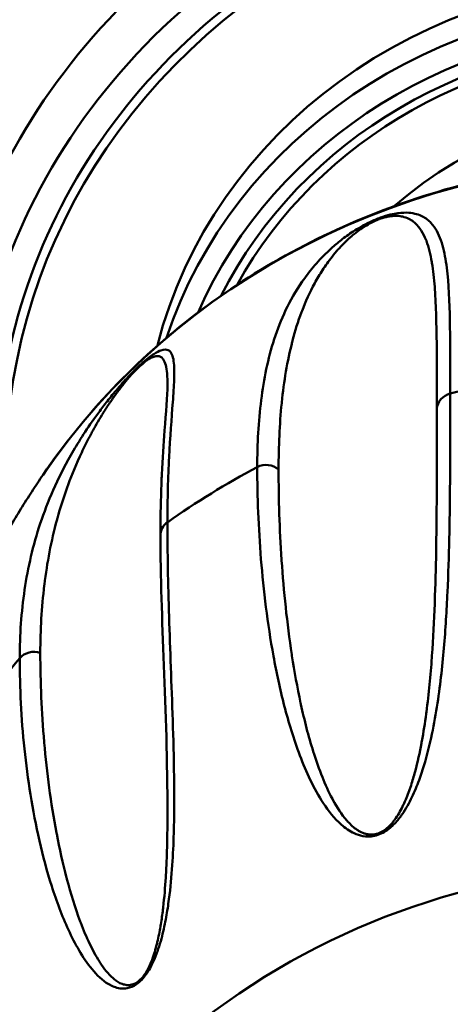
# Model space of a CAD drawing. Header units: inches. Extents: x 2.9 to 75, y -2.3 to 43.7.
# Tile 129 of 155: x 64.437 to 64.81, y 17.912 to 18.765. Entities that reach past the tile are written whole.
import ezdxf

# ---------------------------------------------------------------- set-up
doc = ezdxf.new("R2010")
doc.units = ezdxf.units.IN
doc.header["$MEASUREMENT"] = 0
doc.layers.add('Visible Edges(ROSSANSI)', color=7, linetype='Continuous', lineweight=50)
doc.layers.add('Visible Tangent Edges(ROSSANSI)', color=7, linetype='Continuous', lineweight=50)

msp = doc.modelspace()

# ---------------------------------------------------------------- linework, layer by layer
at = {"layer": 'Visible Edges(ROSSANSI)'}
for centre, major_axis, start_param, end_param in [((64.99184, 18.41556), (-1.05, 0), 2.763663, 6.661115), ((64.99184, 18.34245), (-0.77, 0), 2.657601, 6.767177), ((64.99184, 18.38796), (-0.62953, 0), 3.094607, 6.330171), ((64.99184, 18.38902), (-0.44736, 0), 3.371543, 6.053235), ((64.99184, 18.38358), (0.33207, 0), 0.804394, 2.337198), ((64.99191, 18.38352), (0.33216, 0), 2.387021, 2.387022), ((64.99182, 18.38902), (-0.44735, 0), 6.068991, 6.068994)]:
    msp.add_ellipse(centre, major_axis=major_axis, ratio=0.920845, start_param=start_param, end_param=end_param, dxfattribs=at)
for points, knots in [([(65.76184, 18.35927), (65.76184, 18.4349), (65.74854, 18.51053), (65.69668, 18.65408), (65.65814, 18.72199), (65.55976, 18.84315), (65.49998, 18.8964), (65.36524, 18.98286), (65.29035, 19.01608), (65.133, 19.05916), (65.0506, 19.06904), (64.88659, 19.06448), (64.80501, 19.05005), (64.6509, 18.99837), (64.57839, 18.96111), (64.44972, 18.86754), (64.39361, 18.81121), (64.30339, 18.68514), (64.26935, 18.6154), (64.23069, 18.48282), (64.22184, 18.42105), (64.22184, 18.35927)], [1.570796, 1.570796, 1.570796, 1.570796, 1.891977, 1.891977, 2.21284, 2.21284, 2.533016, 2.533016, 2.852568, 2.852568, 3.171757, 3.171757, 3.490846, 3.490846, 3.810082, 3.810082, 4.129733, 4.129733, 4.450042, 4.450042, 4.712389, 4.712389, 4.712389, 4.712389]), ([(64.45731, 18.37098), (64.49311, 18.42365), (64.53803, 18.4709), (64.64174, 18.55012), (64.70058, 18.582), (64.82624, 18.62711), (64.89307, 18.64027), (65.0279, 18.64648), (65.09588, 18.6395), (65.22604, 18.60603), (65.28821, 18.57957), (65.40029, 18.50983), (65.45023, 18.4666), (65.50396, 18.40226), (65.51558, 18.38687), (65.52637, 18.37098)], [3.70082, 3.70082, 3.70082, 3.70082, 4.01995, 4.01995, 4.340663, 4.340663, 4.662443, 4.662443, 4.984634, 4.984634, 5.306609, 5.306609, 5.627719, 5.627719, 5.723958, 5.723958, 5.723958, 5.723958]), ([(64.55884, 18.31842), (64.55884, 18.33204), (64.55908, 18.34511), (64.55969, 18.36225), (64.55988, 18.36685), (64.56075, 18.3849), (64.56165, 18.39765), (64.5637, 18.42494), (64.56495, 18.4391), (64.56495, 18.44879)], [0, 0, 0, 0, 0.263115, 0.263115, 0.362111, 0.362111, 0.659179, 0.659179, 1.057925, 1.057925, 1.057925, 1.057925]), ([(64.4106, 18.2943), (64.41354, 18.29971), (64.41652, 18.30507), (64.42255, 18.31566), (64.42561, 18.32089), (64.43178, 18.33124), (64.4349, 18.33635), (64.4412, 18.34646), (64.44438, 18.35145), (64.4508, 18.36131), (64.45404, 18.36618), (64.45731, 18.37098)], [3.60583357, 3.60583357, 3.60583357, 3.60583357, 3.62483091, 3.62483091, 3.64382825, 3.64382825, 3.66282559, 3.66282559, 3.68182293, 3.68182293, 3.70082026, 3.70082026, 3.70082026, 3.70082026])]:
    msp.add_open_spline(points, degree=3, knots=knots, dxfattribs=at)
for points in [[(64.56495, 18.44879), (64.56495, 18.44891), (64.56495, 18.44903), (64.56495, 18.44914)], [(64.8091, 18.33131), (64.80911, 18.33132), (64.80912, 18.33133), (64.80913, 18.33134)], [(64.56495, 18.07715), (64.56493, 18.16957), (64.55884, 18.24777), (64.55884, 18.31842)], [(64.79768, 18.31851), (64.79768, 18.31851), (64.79768, 18.31851), (64.79768, 18.31851)], [(64.56658, 18.24082), (64.5666, 18.24077), (64.56662, 18.24072), (64.56663, 18.24068)], [(64.79174, 18.13708), (64.79174, 18.13708), (64.79175, 18.13707), (64.79175, 18.13707)], [(64.44565, 18.09867), (64.44563, 18.09871), (64.4456, 18.09874), (64.44558, 18.09878)], [(64.56495, 18.07691), (64.56495, 18.07699), (64.56495, 18.07707), (64.56495, 18.07715)], [(64.55872, 17.96567), (64.55872, 17.96567), (64.55872, 17.96567), (64.55872, 17.96567)]]:
    msp.add_open_spline(points, degree=3, dxfattribs=at)
at = {"layer": 'Visible Tangent Edges(ROSSANSI)'}
for centre, major_axis, start_param, end_param in [((64.99184, 18.35833), (-1.02706, 0), 2.763663, 6.661115), ((64.99184, 18.35318), (1.01163, 0), 5.465042, 10.242921), ((64.99184, 18.35318), (-0.78563, 0), 2.628058, 6.79672), ((64.99184, 18.34245), (-0.74909, 0), 2.693342, 6.731436), ((64.99184, 18.34431), (0.73786, 0), 5.853772, 9.854191), ((64.99184, 18.37602), (0.59829, 0), 6.101257, 9.604964), ((64.99184, 18.37602), (-0.57462, 0), 3.022918, 6.40186), ((64.99184, 18.37644), (0.56645, 0), 6.184651, 9.523312), ((64.99184, 18.36911), (-0.44736, 0), 3.438646, 5.986132), ((64.99184, 18.36302), (0.43174, 0), 0.38325, 2.758343), ((64.99184, 18.36302), (0.41968, 0), 0.436047, 2.705546), ((64.99184, 18.36397), (-0.4113, 0), 3.61181, 5.812968), ((64.99184, 18.06291), (0.63059, 0), 0.559228, 2.582365), ((64.99184, 18.35235), (0.30772, 0), 2.237719, 2.238525), ((64.99184, 18.36911), (-0.44736, 0), 6.012477, 6.012507), ((64.99184, 17.81897), (0.7, 0), 1.700306, 1.833986), ((64.99184, 18.36302), (-0.43174, 0), 6.060494, 6.06228), ((64.81379, 18.42748), (-0.01562, 0), 4.975578, 6.24695), ((64.65048, 18.36518), (0.01562, 0), 0.821634, 2.093005), ((64.99184, 17.81897), (0.7, 0), 2.093005, 2.226685), ((64.57446, 18.31842), (-0.01563, 0), 5.368277, 6.283186), ((64.99184, 18.18133), (0.24464, 0), 2.414166, 2.414315), ((64.99184, 18.18133), (0.24464, 0), 2.487597, 2.487627), ((64.99184, 18.36302), (-0.43174, 0), 0.152534, 0.152825), ((64.99184, 18.08245), (0.29036, 0), 2.255711, 2.256008), ((64.99184, 18.37644), (-0.56645, 0), 0.22565, 0.225837), ((64.99184, 18.37602), (-0.57462, 0), 0.267959, 0.268048), ((64.44947, 18.20331), (0.01563, 0), 1.214333, 2.485704), ((64.99184, 17.81897), (0.7, 0), 2.485704, 2.619384), ((64.99187, 18.37603), (-0.59832, 0), 0.389902, 0.389904), ((64.99184, 18.34989), (0.28154, 0), 3.94779, 3.948052), ((64.99184, 18.36397), (0.4113, 0), 3.878005, 3.878774), ((64.99184, 18.36302), (-0.41968, 0), 0.806727, 0.807629), ((64.99184, 17.46668), (-0.61431, 0), 2.672582, 6.752196), ((64.99184, 18.36302), (-0.41969, 0), 0.909156, 0.909159), ((64.99183, 18.36395), (0.41129, 0), 4.072851, 4.072855), ((64.99184, 18.37644), (0.56645, 0), 3.869275, 3.869289), ((64.99184, 18.37602), (-0.57462, 0), 0.7412, 0.74126), ((64.99184, 18.37602), (0.59829, 0), 3.916395, 3.916402)]:
    msp.add_ellipse(centre, major_axis=major_axis, ratio=0.920845, start_param=start_param, end_param=end_param, dxfattribs=at)
for points, knots in [([(64.64268, 18.37766), (64.64268, 18.39789), (64.64374, 18.41716), (64.64836, 18.45399), (64.65189, 18.47152), (64.6601, 18.49693), (64.66333, 18.50526), (64.67118, 18.52182), (64.6758, 18.53004), (64.68439, 18.5425), (64.68754, 18.54668), (64.69468, 18.55518), (64.69866, 18.55951), (64.70566, 18.5662), (64.70817, 18.56847), (64.71372, 18.57313), (64.71677, 18.57554), (64.7237, 18.58051), (64.72752, 18.58305), (64.73472, 18.58716), (64.73733, 18.58856), (64.74311, 18.59132), (64.74623, 18.59265), (64.75224, 18.59485), (64.75511, 18.59571), (64.76015, 18.59695), (64.76234, 18.59735), (64.76821, 18.59814), (64.77122, 18.59815), (64.779, 18.59757), (64.78261, 18.59632), (64.78861, 18.59322), (64.79095, 18.59132), (64.79494, 18.58707), (64.79658, 18.58472), (64.80079, 18.57714), (64.80269, 18.57138), (64.80557, 18.55894), (64.80655, 18.55223), (64.80872, 18.53085), (64.80918, 18.51495), (64.8097, 18.48029), (64.80973, 18.46153), (64.80973, 18.44137)], [0, 0, 0, 0, 0.00395183, 0.00395183, 0.00790366, 0.00790366, 0.00987958, 0.00987958, 0.0118555, 0.0118555, 0.01284345, 0.01284345, 0.01383141, 0.01383141, 0.01432539, 0.01432539, 0.01481937, 0.01481937, 0.01531335, 0.01531335, 0.01556034, 0.01556034, 0.01580733, 0.01580733, 0.01605432, 0.01605432, 0.01630131, 0.01630131, 0.01679529, 0.01679529, 0.01778324, 0.01778324, 0.0187712, 0.0187712, 0.01975916, 0.01975916, 0.02173508, 0.02173508, 0.02371099, 0.02371099, 0.02766282, 0.02766282, 0.03161466, 0.03161466, 0.03161466, 0.03161466]), ([(64.79818, 18.428), (64.79818, 18.44784), (64.79816, 18.46655), (64.79797, 18.48409), (64.79796, 18.48424), (64.79796, 18.4844), (64.79796, 18.48455), (64.79776, 18.50192), (64.7974, 18.51814), (64.79629, 18.53305), (64.79627, 18.53329), (64.79625, 18.53353), (64.79623, 18.53376), (64.79567, 18.54102), (64.79493, 18.54796), (64.79383, 18.55453), (64.79379, 18.55478), (64.79375, 18.55504), (64.7937, 18.5553), (64.79259, 18.56179), (64.79113, 18.56794), (64.78901, 18.57356), (64.78892, 18.57381), (64.78882, 18.57405), (64.78873, 18.57429), (64.78759, 18.57719), (64.78627, 18.57994), (64.78464, 18.58251), (64.78316, 18.58486), (64.78143, 18.58707), (64.77925, 18.58903), (64.77906, 18.5892), (64.77888, 18.58936), (64.77869, 18.58952), (64.77641, 18.59146), (64.7737, 18.59319), (64.76989, 18.59428), (64.76963, 18.59436), (64.76936, 18.59443), (64.76909, 18.5945), (64.76862, 18.59462), (64.76812, 18.59473), (64.7676, 18.59482), (64.76605, 18.59512), (64.76427, 18.59531), (64.76214, 18.59528), (64.76187, 18.59528), (64.76159, 18.59527), (64.76131, 18.59526), (64.76122, 18.59526), (64.76113, 18.59525), (64.76104, 18.59525), (64.7607, 18.59523), (64.76036, 18.59521), (64.76, 18.59519), (64.75973, 18.59517), (64.75945, 18.59514), (64.75917, 18.59511), (64.75906, 18.5951), (64.75896, 18.59509), (64.75885, 18.59508), (64.75847, 18.59504), (64.75808, 18.59499), (64.75767, 18.59493), (64.75746, 18.5949), (64.75725, 18.59487), (64.75704, 18.59483), (64.75693, 18.59481), (64.75683, 18.5948), (64.75672, 18.59478), (64.75661, 18.59476), (64.7565, 18.59474), (64.75639, 18.59472), (64.7562, 18.59469), (64.75602, 18.59465), (64.75583, 18.59462), (64.75377, 18.59422), (64.75139, 18.59359), (64.74885, 18.59268), (64.7487, 18.59262), (64.74855, 18.59257), (64.7484, 18.59251), (64.74825, 18.59246), (64.7481, 18.5924), (64.74795, 18.59234), (64.7457, 18.59149), (64.74341, 18.59044), (64.74135, 18.58937), (64.74085, 18.58911), (64.74036, 18.58885), (64.73989, 18.58859), (64.73805, 18.58759), (64.73638, 18.58657), (64.73483, 18.58557), (64.73424, 18.58519), (64.73368, 18.58481), (64.73313, 18.58444), (64.73273, 18.58416), (64.73234, 18.58389), (64.73195, 18.58362), (64.73187, 18.58356), (64.73178, 18.5835), (64.7317, 18.58344), (64.73162, 18.58339), (64.73154, 18.58333), (64.73146, 18.58327), (64.72898, 18.58151), (64.72688, 18.57983), (64.72492, 18.57818), (64.72464, 18.57795), (64.72437, 18.57771), (64.7241, 18.57748), (64.72396, 18.57737), (64.72383, 18.57725), (64.72369, 18.57713), (64.72356, 18.57702), (64.72343, 18.5769), (64.72329, 18.57678), (64.7211, 18.57485), (64.71912, 18.57297), (64.7173, 18.57113), (64.71502, 18.56882), (64.71296, 18.56657), (64.71106, 18.56435), (64.71063, 18.56386), (64.71021, 18.56336), (64.70979, 18.56287), (64.70814, 18.56089), (64.7066, 18.55894), (64.70515, 18.557), (64.70369, 18.55506), (64.70233, 18.55314), (64.70103, 18.55124), (64.70069, 18.55075), (64.70036, 18.55026), (64.70004, 18.54977), (64.69751, 18.54596), (64.69524, 18.54219), (64.69315, 18.53844), (64.69289, 18.53797), (64.69263, 18.5375), (64.69237, 18.53702), (64.68801, 18.52901), (64.68446, 18.52106), (64.68141, 18.51306), (64.68125, 18.51264), (64.68109, 18.51221), (64.68093, 18.51179), (64.6779, 18.50372), (64.67539, 18.49561), (64.67325, 18.4874), (64.67316, 18.48703), (64.67306, 18.48667), (64.67297, 18.48631), (64.66861, 18.46932), (64.66577, 18.45185), (64.6639, 18.43369), (64.66388, 18.43348), (64.66386, 18.43328), (64.66384, 18.43307), (64.66197, 18.41469), (64.66112, 18.3956), (64.66112, 18.37572)], [0, 0, 0, 0, 0.00386737, 0.00386737, 0.00386737, 0.00390122, 0.00390122, 0.00390122, 0.00773474, 0.00773474, 0.00773474, 0.00779651, 0.00779651, 0.00779651, 0.00966842, 0.00966842, 0.00966842, 0.00974151, 0.00974151, 0.00974151, 0.01160211, 0.01160211, 0.01160211, 0.01168329, 0.01168329, 0.01168329, 0.01264998, 0.01264998, 0.01264998, 0.01353579, 0.01353579, 0.01353579, 0.01361068, 0.01361068, 0.01361068, 0.01450263, 0.01450263, 0.01450263, 0.01456329, 0.01456329, 0.01456329, 0.01466898, 0.01466898, 0.01466898, 0.01498605, 0.01498605, 0.01498605, 0.01502645, 0.01502645, 0.01502645, 0.01503903, 0.01503903, 0.01503903, 0.01508621, 0.01508621, 0.01508621, 0.0151216, 0.0151216, 0.0151216, 0.01513487, 0.01513487, 0.01513487, 0.01518132, 0.01518132, 0.01518132, 0.01520454, 0.01520454, 0.01520454, 0.01521615, 0.01521615, 0.01521615, 0.01522776, 0.01522776, 0.01522776, 0.01524725, 0.01524725, 0.01524725, 0.01545711, 0.01545711, 0.01545711, 0.01546947, 0.01546947, 0.01546947, 0.01548178, 0.01548178, 0.01548178, 0.01566633, 0.01566633, 0.01566633, 0.01571118, 0.01571118, 0.01571118, 0.0158864, 0.0158864, 0.0158864, 0.0159529, 0.0159529, 0.0159529, 0.0160019, 0.0160019, 0.0160019, 0.01601262, 0.01601262, 0.01601262, 0.016023, 0.016023, 0.016023, 0.01634491, 0.01634491, 0.01634491, 0.01639061, 0.01639061, 0.01639061, 0.01641346, 0.01641346, 0.01641346, 0.01643632, 0.01643632, 0.01643632, 0.0168175, 0.0168175, 0.0168175, 0.01729587, 0.01729587, 0.01729587, 0.01740316, 0.01740316, 0.01740316, 0.0178315, 0.0178315, 0.0178315, 0.01825983, 0.01825983, 0.01825983, 0.01837, 0.01837, 0.01837, 0.01922845, 0.01922845, 0.01922845, 0.01933684, 0.01933684, 0.01933684, 0.0211732, 0.0211732, 0.0211732, 0.02127053, 0.02127053, 0.02127053, 0.02312246, 0.02312246, 0.02312246, 0.02320421, 0.02320421, 0.02320421, 0.02702852, 0.02702852, 0.02702852, 0.02707158, 0.02707158, 0.02707158, 0.03093895, 0.03093895, 0.03093895, 0.03093895]), ([(64.43709, 18.21209), (64.43709, 18.23232), (64.43845, 18.25204), (64.4442, 18.29076), (64.44856, 18.30974), (64.45808, 18.3384), (64.46176, 18.34799), (64.47043, 18.36758), (64.4754, 18.37756), (64.4843, 18.39322), (64.48751, 18.39856), (64.49461, 18.40968), (64.4985, 18.41545), (64.50512, 18.42463), (64.50746, 18.42779), (64.51255, 18.4344), (64.51532, 18.43787), (64.52143, 18.44523), (64.52473, 18.44908), (64.53074, 18.45561), (64.53289, 18.45788), (64.53752, 18.46255), (64.53996, 18.46489), (64.54452, 18.46903), (64.54663, 18.4708), (64.55024, 18.47363), (64.55175, 18.4747), (64.55572, 18.4773), (64.55763, 18.47821), (64.56235, 18.47992), (64.56425, 18.47968), (64.56716, 18.47821), (64.56812, 18.47691), (64.56955, 18.47365), (64.57001, 18.47168), (64.57093, 18.46505), (64.57095, 18.45964), (64.57053, 18.44765), (64.57008, 18.44103), (64.56853, 18.41977), (64.56726, 18.40372), (64.56547, 18.36883), (64.56494, 18.34997), (64.56494, 18.32982)], [0, 0, 0, 0, 0.00395183, 0.00395183, 0.00790366, 0.00790366, 0.00987958, 0.00987958, 0.0118555, 0.0118555, 0.01284345, 0.01284345, 0.01383141, 0.01383141, 0.01432539, 0.01432539, 0.01481937, 0.01481937, 0.01531335, 0.01531335, 0.01556034, 0.01556034, 0.01580733, 0.01580733, 0.01605432, 0.01605432, 0.01630131, 0.01630131, 0.01679529, 0.01679529, 0.01778324, 0.01778324, 0.0187712, 0.0187712, 0.01975916, 0.01975916, 0.02173508, 0.02173508, 0.02371099, 0.02371099, 0.02766282, 0.02766282, 0.03161466, 0.03161466, 0.03161466, 0.03161466]), ([(64.56495, 18.44914), (64.56495, 18.45233), (64.56486, 18.45535), (64.56464, 18.45816), (64.56462, 18.45839), (64.5646, 18.45861), (64.56458, 18.45883), (64.56435, 18.46148), (64.564, 18.46392), (64.56344, 18.46609), (64.56292, 18.46808), (64.56224, 18.46984), (64.56122, 18.47122), (64.56114, 18.47133), (64.56105, 18.47145), (64.56096, 18.47156), (64.55987, 18.47288), (64.55848, 18.47386), (64.55621, 18.47383), (64.55605, 18.47383), (64.55589, 18.47383), (64.55573, 18.47381), (64.55545, 18.47379), (64.55514, 18.47376), (64.55482, 18.47371), (64.55386, 18.47354), (64.55273, 18.47319), (64.55131, 18.47252), (64.55113, 18.47243), (64.55094, 18.47234), (64.55075, 18.47224), (64.55069, 18.47221), (64.55063, 18.47218), (64.55057, 18.47215), (64.55034, 18.47203), (64.55011, 18.4719), (64.54986, 18.47176), (64.54968, 18.47166), (64.54949, 18.47155), (64.54929, 18.47144), (64.54922, 18.47139), (64.54915, 18.47135), (64.54907, 18.4713), (64.54881, 18.47114), (64.54853, 18.47097), (64.54825, 18.47078), (64.5481, 18.47069), (64.54796, 18.47059), (64.54781, 18.47049), (64.54773, 18.47044), (64.54766, 18.47039), (64.54758, 18.47034), (64.5475, 18.47029), (64.54743, 18.47023), (64.54735, 18.47018), (64.54721, 18.47009), (64.54708, 18.46999), (64.54694, 18.4699), (64.54547, 18.46885), (64.54373, 18.46747), (64.5418, 18.46574), (64.54169, 18.46563), (64.54158, 18.46553), (64.54146, 18.46543), (64.54135, 18.46532), (64.54123, 18.46522), (64.54112, 18.46511), (64.53939, 18.46353), (64.53759, 18.46173), (64.53594, 18.45998), (64.53554, 18.45956), (64.53515, 18.45914), (64.53476, 18.45872), (64.53327, 18.45711), (64.53189, 18.45553), (64.5306, 18.45401), (64.53011, 18.45343), (64.52963, 18.45286), (64.52917, 18.4523), (64.52883, 18.45189), (64.52849, 18.45149), (64.52817, 18.45109), (64.5281, 18.451), (64.52803, 18.45091), (64.52795, 18.45083), (64.52789, 18.45074), (64.52782, 18.45066), (64.52775, 18.45057), (64.52564, 18.44797), (64.52379, 18.44557), (64.52206, 18.44324), (64.52182, 18.44291), (64.52157, 18.44258), (64.52133, 18.44226), (64.52121, 18.44209), (64.52109, 18.44193), (64.52097, 18.44177), (64.52085, 18.44161), (64.52074, 18.44145), (64.52062, 18.44128), (64.51866, 18.43859), (64.51686, 18.43601), (64.51518, 18.43353), (64.51308, 18.43042), (64.51115, 18.42744), (64.50934, 18.42455), (64.50893, 18.4239), (64.50853, 18.42325), (64.50814, 18.42261), (64.50656, 18.42004), (64.50507, 18.41753), (64.50364, 18.41506), (64.50222, 18.4126), (64.50087, 18.41018), (64.49957, 18.4078), (64.49924, 18.40719), (64.49891, 18.40658), (64.49858, 18.40597), (64.49604, 18.40123), (64.49372, 18.39662), (64.49155, 18.3921), (64.49128, 18.39153), (64.49101, 18.39096), (64.49074, 18.39039), (64.48619, 18.38074), (64.48234, 18.37143), (64.47896, 18.36226), (64.47878, 18.36177), (64.4786, 18.36129), (64.47842, 18.3608), (64.47507, 18.35156), (64.4722, 18.34247), (64.4697, 18.3334), (64.46959, 18.333), (64.46948, 18.3326), (64.46937, 18.3322), (64.46429, 18.31348), (64.46077, 18.29485), (64.45844, 18.27592), (64.45841, 18.27571), (64.45839, 18.27549), (64.45836, 18.27528), (64.45603, 18.25612), (64.45492, 18.23667), (64.45492, 18.2168)], [0.01059037, 0.01059037, 0.01059037, 0.01059037, 0.01160211, 0.01160211, 0.01160211, 0.01168329, 0.01168329, 0.01168329, 0.01264998, 0.01264998, 0.01264998, 0.01353579, 0.01353579, 0.01353579, 0.01361068, 0.01361068, 0.01361068, 0.01450263, 0.01450263, 0.01450263, 0.01456329, 0.01456329, 0.01456329, 0.01466898, 0.01466898, 0.01466898, 0.01498605, 0.01498605, 0.01498605, 0.01502645, 0.01502645, 0.01502645, 0.01503903, 0.01503903, 0.01503903, 0.01508621, 0.01508621, 0.01508621, 0.0151216, 0.0151216, 0.0151216, 0.01513487, 0.01513487, 0.01513487, 0.01518132, 0.01518132, 0.01518132, 0.01520454, 0.01520454, 0.01520454, 0.01521615, 0.01521615, 0.01521615, 0.01522776, 0.01522776, 0.01522776, 0.01524725, 0.01524725, 0.01524725, 0.01545711, 0.01545711, 0.01545711, 0.01546947, 0.01546947, 0.01546947, 0.01548178, 0.01548178, 0.01548178, 0.01566633, 0.01566633, 0.01566633, 0.01571118, 0.01571118, 0.01571118, 0.0158864, 0.0158864, 0.0158864, 0.0159529, 0.0159529, 0.0159529, 0.0160019, 0.0160019, 0.0160019, 0.01601262, 0.01601262, 0.01601262, 0.016023, 0.016023, 0.016023, 0.01634491, 0.01634491, 0.01634491, 0.01639061, 0.01639061, 0.01639061, 0.01641346, 0.01641346, 0.01641346, 0.01643632, 0.01643632, 0.01643632, 0.0168175, 0.0168175, 0.0168175, 0.01729587, 0.01729587, 0.01729587, 0.01740316, 0.01740316, 0.01740316, 0.0178315, 0.0178315, 0.0178315, 0.01825983, 0.01825983, 0.01825983, 0.01837, 0.01837, 0.01837, 0.01922845, 0.01922845, 0.01922845, 0.01933684, 0.01933684, 0.01933684, 0.0211732, 0.0211732, 0.0211732, 0.02127053, 0.02127053, 0.02127053, 0.02312246, 0.02312246, 0.02312246, 0.02320421, 0.02320421, 0.02320421, 0.02702852, 0.02702852, 0.02702852, 0.02707158, 0.02707158, 0.02707158, 0.03093895, 0.03093895, 0.03093895, 0.03093895]), ([(64.80973, 18.44137), (64.80973, 18.41539), (64.8097, 18.38809), (64.80919, 18.33076), (64.80872, 18.30079), (64.80657, 18.25358), (64.80561, 18.23746), (64.80275, 18.20436), (64.80089, 18.18736), (64.79671, 18.16104), (64.79509, 18.15213), (64.79111, 18.13399), (64.78876, 18.12475), (64.78424, 18.11059), (64.78256, 18.10581), (64.77865, 18.09611), (64.77644, 18.09117), (64.77237, 18.08367), (64.77089, 18.08116), (64.76753, 18.07607), (64.76563, 18.07347), (64.76115, 18.06835), (64.75854, 18.06575), (64.75364, 18.06224), (64.75184, 18.06115), (64.74804, 18.05937), (64.74606, 18.0587), (64.74032, 18.05743), (64.73701, 18.05758), (64.73134, 18.05857), (64.72888, 18.05944), (64.72228, 18.06246), (64.71875, 18.06506), (64.70914, 18.07349), (64.70428, 18.07985), (64.69562, 18.09298), (64.69192, 18.0998), (64.68523, 18.11367), (64.68227, 18.12073), (64.67415, 18.14211), (64.66979, 18.15652), (64.66236, 18.18532), (64.65929, 18.1997), (64.65149, 18.24252), (64.64811, 18.27064), (64.6437, 18.32534), (64.64268, 18.35194), (64.64268, 18.37766)], [0, 0, 0, 0, 0.00507623, 0.00507623, 0.01015245, 0.01015245, 0.01269056, 0.01269056, 0.01522868, 0.01522868, 0.01649773, 0.01649773, 0.01776679, 0.01776679, 0.01840132, 0.01840132, 0.01903585, 0.01903585, 0.01935311, 0.01935311, 0.01967037, 0.01967037, 0.01998764, 0.01998764, 0.02014627, 0.02014627, 0.0203049, 0.0203049, 0.02062217, 0.02062217, 0.02093943, 0.02093943, 0.02157396, 0.02157396, 0.02284302, 0.02284302, 0.02411207, 0.02411207, 0.02538113, 0.02538113, 0.02791924, 0.02791924, 0.03045735, 0.03045735, 0.03553358, 0.03553358, 0.0406098, 0.0406098, 0.0406098, 0.0406098]), ([(64.66112, 18.37572), (64.66112, 18.35029), (64.66195, 18.32412), (64.66375, 18.29732), (64.66377, 18.29714), (64.66378, 18.29696), (64.66379, 18.29678), (64.6656, 18.27015), (64.66835, 18.24288), (64.67256, 18.21524), (64.67262, 18.21489), (64.67267, 18.21454), (64.67272, 18.21419), (64.67481, 18.20062), (64.67726, 18.18697), (64.68021, 18.17329), (64.6803, 18.17287), (64.68039, 18.17245), (64.68048, 18.17203), (64.68345, 18.15842), (64.6869, 18.14478), (64.69115, 18.13126), (64.6913, 18.13079), (64.69145, 18.13031), (64.6916, 18.12984), (64.69383, 18.12286), (64.69628, 18.11592), (64.69903, 18.10908), (64.70159, 18.10274), (64.70441, 18.09646), (64.70766, 18.09036), (64.7079, 18.0899), (64.70814, 18.08945), (64.70839, 18.08901), (64.71172, 18.08291), (64.71543, 18.07696), (64.72021, 18.07151), (64.72053, 18.07115), (64.72086, 18.07078), (64.72119, 18.07042), (64.72352, 18.06789), (64.72609, 18.06547), (64.72921, 18.06342), (64.72958, 18.06318), (64.72996, 18.06294), (64.73034, 18.06271), (64.73183, 18.06182), (64.73347, 18.061), (64.73533, 18.06038), (64.73571, 18.06025), (64.7361, 18.06013), (64.73651, 18.06002), (64.73734, 18.0598), (64.73824, 18.05961), (64.73922, 18.05948), (64.74069, 18.0593), (64.74231, 18.05929), (64.74407, 18.05956), (64.7443, 18.0596), (64.74454, 18.05964), (64.74478, 18.05968), (64.74638, 18.05999), (64.74805, 18.06056), (64.74962, 18.06133), (64.75123, 18.06212), (64.75272, 18.06311), (64.75403, 18.06413), (64.75424, 18.0643), (64.75445, 18.06446), (64.75465, 18.06463), (64.75709, 18.06664), (64.75902, 18.06883), (64.76068, 18.07096), (64.76096, 18.07133), (64.76124, 18.0717), (64.76151, 18.07206), (64.763, 18.07409), (64.76427, 18.07609), (64.76541, 18.07805), (64.76568, 18.07851), (64.76594, 18.07897), (64.7662, 18.07943), (64.76725, 18.08133), (64.7682, 18.0832), (64.76908, 18.08506), (64.76932, 18.08556), (64.76956, 18.08607), (64.76979, 18.08658), (64.77168, 18.09073), (64.77326, 18.09482), (64.77467, 18.09885), (64.77486, 18.0994), (64.77505, 18.09995), (64.77523, 18.1005), (64.77658, 18.10448), (64.77776, 18.10841), (64.77884, 18.11231), (64.77899, 18.11287), (64.77914, 18.11344), (64.7793, 18.114), (64.78153, 18.12231), (64.78329, 18.13047), (64.7848, 18.13849), (64.7849, 18.13905), (64.785, 18.13961), (64.78511, 18.14016), (64.78658, 18.14819), (64.7878, 18.15608), (64.78885, 18.16388), (64.78892, 18.16441), (64.78899, 18.16494), (64.78906, 18.16547), (64.7912, 18.18162), (64.79264, 18.19734), (64.79376, 18.21271), (64.79379, 18.21316), (64.79382, 18.21361), (64.79385, 18.21406), (64.79495, 18.22948), (64.7957, 18.24455), (64.79625, 18.25933), (64.79627, 18.25969), (64.79628, 18.26006), (64.79629, 18.26042), (64.79741, 18.29048), (64.79777, 18.3193), (64.79796, 18.34705), (64.79796, 18.34723), (64.79797, 18.34741), (64.79797, 18.34759), (64.79816, 18.3755), (64.79818, 18.40229), (64.79818, 18.428)], [0, 0, 0, 0, 0.00497046, 0.00497046, 0.00497046, 0.00500413, 0.00500413, 0.00500413, 0.00994093, 0.00994093, 0.00994093, 0.01000326, 0.01000326, 0.01000326, 0.01242616, 0.01242616, 0.01242616, 0.01250057, 0.01250057, 0.01250057, 0.01491139, 0.01491139, 0.01491139, 0.01499589, 0.01499589, 0.01499589, 0.0162413, 0.0162413, 0.0162413, 0.01739662, 0.01739662, 0.01739662, 0.0174819, 0.0174819, 0.0174819, 0.01863924, 0.01863924, 0.01863924, 0.01871681, 0.01871681, 0.01871681, 0.01926055, 0.01926055, 0.01926055, 0.01932442, 0.01932442, 0.01932442, 0.0195712, 0.0195712, 0.0195712, 0.01962203, 0.01962203, 0.01962203, 0.01972653, 0.01972653, 0.01972653, 0.01988186, 0.01988186, 0.01988186, 0.01990191, 0.01990191, 0.01990191, 0.02003466, 0.02003466, 0.02003466, 0.02017066, 0.02017066, 0.02017066, 0.02019251, 0.02019251, 0.02019251, 0.02045754, 0.02045754, 0.02045754, 0.02050316, 0.02050316, 0.02050316, 0.02075445, 0.02075445, 0.02075445, 0.02081382, 0.02081382, 0.02081382, 0.02105769, 0.02105769, 0.02105769, 0.02112447, 0.02112447, 0.02112447, 0.021671, 0.021671, 0.021671, 0.02174578, 0.02174578, 0.02174578, 0.02228832, 0.02228832, 0.02228832, 0.02236709, 0.02236709, 0.02236709, 0.02352889, 0.02352889, 0.02352889, 0.0236097, 0.0236097, 0.0236097, 0.02477328, 0.02477328, 0.02477328, 0.02485232, 0.02485232, 0.02485232, 0.0272668, 0.0272668, 0.0272668, 0.02733755, 0.02733755, 0.02733755, 0.02976298, 0.02976298, 0.02976298, 0.02982278, 0.02982278, 0.02982278, 0.03476123, 0.03476123, 0.03476123, 0.03479325, 0.03479325, 0.03479325, 0.03976371, 0.03976371, 0.03976371, 0.03976371]), ([(64.56494, 18.32982), (64.56494, 18.30384), (64.56546, 18.27663), (64.56724, 18.21954), (64.5685, 18.18971), (64.57004, 18.14238), (64.57048, 18.12617), (64.57091, 18.09262), (64.5709, 18.07528), (64.57, 18.04803), (64.56955, 18.03874), (64.56813, 18.01961), (64.56717, 18.00977), (64.56498, 17.99438), (64.56413, 17.98914), (64.562, 17.97833), (64.56074, 17.97275), (64.55827, 17.96406), (64.55735, 17.9611), (64.55518, 17.955), (64.55393, 17.95183), (64.55088, 17.94533), (64.54905, 17.94191), (64.54548, 17.93685), (64.54415, 17.93519), (64.54128, 17.93219), (64.53975, 17.93087), (64.53526, 17.92773), (64.53257, 17.92678), (64.52788, 17.92587), (64.52581, 17.92591), (64.52015, 17.92669), (64.51703, 17.92807), (64.50838, 17.93316), (64.50381, 17.93779), (64.4955, 17.94781), (64.49185, 17.95328), (64.48514, 17.9647), (64.48209, 17.97066), (64.47362, 17.98899), (64.4689, 18.00175), (64.46065, 18.02767), (64.45715, 18.04085), (64.44806, 18.08058), (64.4439, 18.10732), (64.4384, 18.1602), (64.43709, 18.18637), (64.43709, 18.21209)], [0, 0, 0, 0, 0.00507623, 0.00507623, 0.01015245, 0.01015245, 0.01269056, 0.01269056, 0.01522868, 0.01522868, 0.01649773, 0.01649773, 0.01776679, 0.01776679, 0.01840132, 0.01840132, 0.01903585, 0.01903585, 0.01935311, 0.01935311, 0.01967037, 0.01967037, 0.01998764, 0.01998764, 0.02014627, 0.02014627, 0.0203049, 0.0203049, 0.02062217, 0.02062217, 0.02093943, 0.02093943, 0.02157396, 0.02157396, 0.02284302, 0.02284302, 0.02411207, 0.02411207, 0.02538113, 0.02538113, 0.02791924, 0.02791924, 0.03045735, 0.03045735, 0.03553358, 0.03553358, 0.0406098, 0.0406098, 0.0406098, 0.0406098]), ([(64.45492, 18.2168), (64.45492, 18.19136), (64.456, 18.16555), (64.45826, 18.13949), (64.45827, 18.13931), (64.45829, 18.13914), (64.4583, 18.13896), (64.46056, 18.11308), (64.46397, 18.08694), (64.4689, 18.06097), (64.46896, 18.06065), (64.46902, 18.06032), (64.46908, 18.05999), (64.47152, 18.04725), (64.47433, 18.03456), (64.47762, 18.02202), (64.47772, 18.02164), (64.47782, 18.02125), (64.47793, 18.02087), (64.48123, 18.0084), (64.485, 17.99609), (64.48946, 17.98417), (64.48962, 17.98375), (64.48978, 17.98333), (64.48993, 17.98291), (64.49227, 17.97677), (64.49479, 17.97074), (64.49757, 17.96491), (64.50015, 17.95951), (64.50294, 17.95426), (64.50609, 17.94933), (64.50632, 17.94896), (64.50655, 17.9486), (64.50679, 17.94824), (64.50999, 17.94334), (64.51351, 17.93871), (64.51785, 17.93494), (64.51814, 17.93469), (64.51843, 17.93444), (64.51873, 17.93419), (64.52083, 17.93247), (64.52312, 17.93093), (64.52582, 17.92995), (64.52614, 17.92984), (64.52646, 17.92973), (64.52679, 17.92963), (64.52807, 17.92924), (64.52946, 17.92898), (64.53101, 17.92898), (64.53133, 17.92899), (64.53166, 17.929), (64.53199, 17.92902), (64.53268, 17.92908), (64.53342, 17.92919), (64.53422, 17.92939), (64.53542, 17.9297), (64.53671, 17.93022), (64.5381, 17.93107), (64.53828, 17.93118), (64.53847, 17.9313), (64.53866, 17.93142), (64.53991, 17.93225), (64.5412, 17.93336), (64.54238, 17.93464), (64.5436, 17.93595), (64.5447, 17.93741), (64.54565, 17.93885), (64.54581, 17.93908), (64.54595, 17.93931), (64.5461, 17.93954), (64.54787, 17.94232), (64.5492, 17.94511), (64.55032, 17.94775), (64.55052, 17.9482), (64.55071, 17.94866), (64.55089, 17.94911), (64.55189, 17.95159), (64.55272, 17.95397), (64.55345, 17.95628), (64.55362, 17.95682), (64.55378, 17.95736), (64.55395, 17.9579), (64.55461, 17.9601), (64.55519, 17.96226), (64.55573, 17.96437), (64.55587, 17.96495), (64.55601, 17.96553), (64.55615, 17.9661), (64.55728, 17.9708), (64.55816, 17.97535), (64.55892, 17.97977), (64.55902, 17.98037), (64.55912, 17.98098), (64.55922, 17.98158), (64.55993, 17.98594), (64.56052, 17.9902), (64.56103, 17.99438), (64.5611, 17.99499), (64.56117, 17.99559), (64.56124, 17.9962), (64.56228, 18.00511), (64.56297, 18.01371), (64.56349, 18.02211), (64.56353, 18.02269), (64.56356, 18.02328), (64.56359, 18.02386), (64.56409, 18.03224), (64.5644, 18.04041), (64.56461, 18.04844), (64.56462, 18.04899), (64.56463, 18.04953), (64.56465, 18.05008), (64.56487, 18.05921), (64.56495, 18.06814), (64.56495, 18.07691)], [0, 0, 0, 0, 0.00497046, 0.00497046, 0.00497046, 0.00500413, 0.00500413, 0.00500413, 0.00994093, 0.00994093, 0.00994093, 0.01000326, 0.01000326, 0.01000326, 0.01242616, 0.01242616, 0.01242616, 0.01250057, 0.01250057, 0.01250057, 0.01491139, 0.01491139, 0.01491139, 0.01499589, 0.01499589, 0.01499589, 0.0162413, 0.0162413, 0.0162413, 0.01739662, 0.01739662, 0.01739662, 0.0174819, 0.0174819, 0.0174819, 0.01863924, 0.01863924, 0.01863924, 0.01871681, 0.01871681, 0.01871681, 0.01926055, 0.01926055, 0.01926055, 0.01932442, 0.01932442, 0.01932442, 0.0195712, 0.0195712, 0.0195712, 0.01962203, 0.01962203, 0.01962203, 0.01972653, 0.01972653, 0.01972653, 0.01988186, 0.01988186, 0.01988186, 0.01990191, 0.01990191, 0.01990191, 0.02003466, 0.02003466, 0.02003466, 0.02017066, 0.02017066, 0.02017066, 0.02019251, 0.02019251, 0.02019251, 0.02045754, 0.02045754, 0.02045754, 0.02050316, 0.02050316, 0.02050316, 0.02075445, 0.02075445, 0.02075445, 0.02081382, 0.02081382, 0.02081382, 0.02105769, 0.02105769, 0.02105769, 0.02112447, 0.02112447, 0.02112447, 0.021671, 0.021671, 0.021671, 0.02174578, 0.02174578, 0.02174578, 0.02228832, 0.02228832, 0.02228832, 0.02236709, 0.02236709, 0.02236709, 0.02352889, 0.02352889, 0.02352889, 0.0236097, 0.0236097, 0.0236097, 0.02477328, 0.02477328, 0.02477328, 0.02485232, 0.02485232, 0.02485232, 0.02617851, 0.02617851, 0.02617851, 0.02617851])]:
    msp.add_open_spline(points, degree=3, knots=knots, dxfattribs=at)

doc.saveas('drawing.dxf')
